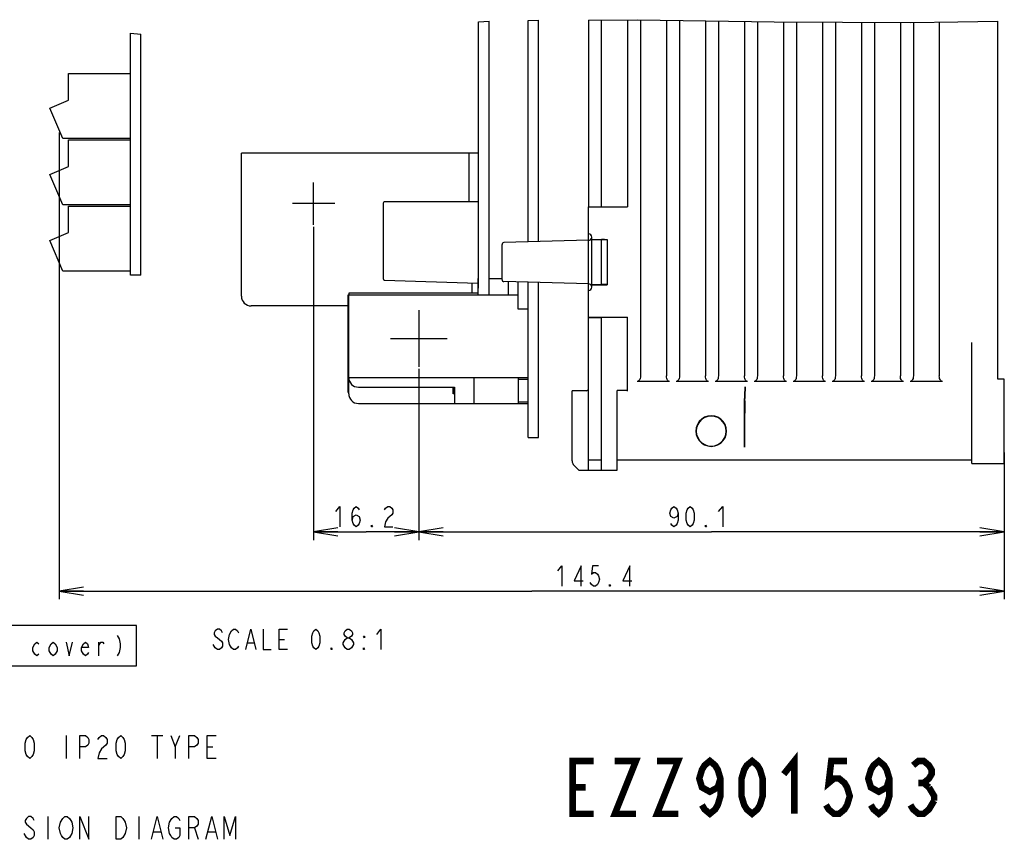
# Model space of a CAD drawing. Extents: x 30 to 410, y 12 to 287.
# Tile 18 of 19: x 282 to 403, y 14 to 115. Entities that reach past the tile are written whole.
import ezdxf

# ---------------------------------------------------------------- set-up
doc = ezdxf.new("R2010")
doc.units = 0
doc.header["$LTSCALE"] = 23.1
doc.layers.get('0').update_dxf_attribs({"linetype": 'CONTINUOUS'})
doc.layers.add('ALL_DIM', color=7, linetype='CONTINUOUS')
doc.layers.add('ALL_NOTE', color=7, linetype='CONTINUOUS')
doc.dimstyles.get("Standard").update_dxf_attribs({"dimtxt": 2.5, "dimasz": 2.5, "dimexe": 1.25, "dimexo": 0.625, "dimtad": 1, "dimcen": 2.5, "dimazin": 3, "dimtfac": 1, "dimtmove": 0, "dimatfit": 3})

# ---------------------------------------------------------------- blocks, each defined once
blk = doc.blocks.new('_OPEN')
at = {"color": 0, "linetype": 'BYBLOCK'}
for p, q in [((0, 0), (-1, 0.167)), ((-1, -0.167), (0, 0)), ((-1, 0), (0, 0))]:
    blk.add_line(p, q, dxfattribs=at)
blk = doc.blocks.new('*D12')
at = {"layer": 'ALL_DIM', "color": 2, "linetype": 'CONTINUOUS'}
for p, q in [((331.18, 71.55), (331.18, 50.47)), ((403.26, 59.63), (403.26, 50.47)), ((331.18, 51.47), (367.22, 51.47)), ((403.26, 51.47), (367.22, 51.47))]:
    blk.add_line(p, q, dxfattribs=at)
at = {"layer": 'ALL_DIM', "color": 2, "linetype": 'CONTINUOUS', "xscale": 3, "yscale": 3, "zscale": 3, "rotation": 180}
blk.add_blockref('_OPEN', (331.18, 51.47), dxfattribs=at)
at = {"layer": 'ALL_DIM', "color": 2, "linetype": 'CONTINUOUS', "xscale": 3, "yscale": 3, "zscale": 3}
blk.add_blockref('_OPEN', (403.26, 51.47), dxfattribs=at)
blk = doc.blocks.new('*D13')
at = {"layer": 'ALL_DIM', "color": 2, "linetype": 'CONTINUOUS'}
for p, q in [((318.22, 89.03), (318.22, 50.47)), ((331.18, 71.55), (331.18, 50.47)), ((318.22, 51.47), (324.7, 51.47)), ((331.18, 51.47), (324.7, 51.47))]:
    blk.add_line(p, q, dxfattribs=at)
at = {"layer": 'ALL_DIM', "color": 2, "linetype": 'CONTINUOUS', "xscale": 3, "yscale": 3, "zscale": 3, "rotation": 180}
blk.add_blockref('_OPEN', (318.22, 51.47), dxfattribs=at)
at = {"layer": 'ALL_DIM', "color": 2, "linetype": 'CONTINUOUS', "xscale": 3, "yscale": 3, "zscale": 3}
blk.add_blockref('_OPEN', (331.18, 51.47), dxfattribs=at)
blk = doc.blocks.new('*D14')
at = {"layer": 'ALL_DIM', "color": 2, "linetype": 'CONTINUOUS'}
for p, q in [((286.91, 100.64), (286.91, 43.18)), ((403.26, 61.23), (403.26, 43.18)), ((286.91, 44.18), (345.09, 44.18)), ((403.26, 44.18), (345.09, 44.18))]:
    blk.add_line(p, q, dxfattribs=at)
at = {"layer": 'ALL_DIM', "color": 2, "linetype": 'CONTINUOUS', "xscale": 3, "yscale": 3, "zscale": 3, "rotation": 180}
blk.add_blockref('_OPEN', (286.91, 44.18), dxfattribs=at)
at = {"layer": 'ALL_DIM', "color": 2, "linetype": 'CONTINUOUS', "xscale": 3, "yscale": 3, "zscale": 3}
blk.add_blockref('_OPEN', (403.26, 44.18), dxfattribs=at)

msp = doc.modelspace()

# ---------------------------------------------------------------- linework, layer by layer
at = {"color": 7, "linetype": 'CONTINUOUS'}
for p, q in [((338.543, 114.277), (339.823, 114.342)), ((338.543, 81.482), (338.543, 114.277)), ((339.823, 80.642), (339.823, 114.342)), ((344.623, 114.436), (345.903, 114.444)), ((344.623, 87.166), (344.623, 114.436)), ((345.903, 87.2), (345.903, 114.444)), ((352.063, 114.483), (358.098, 114.522)), ((352.063, 114.483), (352.063, 91.493)), ((353.663, 91.493), (353.663, 114.494)), ((356.863, 114.514), (356.863, 91.482)), ((358.098, 114.522), (374.929, 114.241)), ((358.463, 114.516), (358.463, 70.672)), ((361.663, 114.462), (361.663, 70.672)), ((363.263, 114.436), (363.263, 70.672)), ((366.463, 114.383), (366.463, 70.672)), ((368.063, 114.356), (368.063, 70.672)), ((371.263, 114.303), (371.263, 70.672)), ((372.863, 114.276), (372.863, 70.672)), ((374.929, 114.241), (391.767, 114.16)), ((376.063, 114.236), (376.063, 70.672)), ((377.663, 114.228), (377.663, 70.672)), ((380.863, 114.213), (380.863, 70.672)), ((382.463, 114.205), (382.463, 70.672)), ((385.663, 114.189), (385.663, 70.672)), ((387.263, 114.182), (387.263, 70.672)), ((390.463, 114.166), (390.463, 70.672)), ((391.767, 114.16), (397.553, 114.265)), ((392.063, 114.165), (392.063, 70.672)), ((395.263, 114.223), (395.263, 70.672)), ((397.553, 114.265), (402.463, 114.361)), ((402.463, 70.269), (402.463, 114.361)), ((295.663, 83.082), (295.663, 112.859)), ((295.663, 112.859), (296.943, 112.754)), ((296.943, 83.082), (296.943, 112.754)), ((288.063, 104.63), (288.063, 107.882)), ((288.063, 107.882), (295.663, 107.882)), ((285.743, 103.642), (288.063, 104.63)), ((287.343, 99.882), (285.743, 103.642)), ((295.663, 99.882), (287.343, 99.882)), ((288.063, 96.47), (288.063, 99.722)), ((288.063, 99.722), (295.663, 99.722)), ((309.343, 80.482), (309.343, 98.082)), ((338.543, 98.082), (309.343, 98.082)), ((337.343, 98.082), (337.343, 92.082)), ((285.743, 95.482), (288.063, 96.47)), ((287.343, 91.722), (285.743, 95.482)), ((318.223, 89.282), (318.223, 94.482)), ((295.663, 91.722), (287.343, 91.722)), ((288.063, 88.31), (288.063, 91.562)), ((288.063, 91.562), (295.663, 91.562)), ((320.823, 91.882), (315.623, 91.882)), ((326.783, 91.922), (326.783, 82.637)), ((338.543, 92.082), (326.943, 92.082)), ((352.063, 91.493), (353.663, 91.493)), ((352.063, 91.482), (356.863, 91.482)), ((352.063, 82.004), (352.063, 91.482)), ((285.743, 87.322), (288.063, 88.31)), ((287.343, 83.562), (285.743, 87.322)), ((352.063, 87.361), (341.657, 87.089)), ((352.463, 87.482), (352.463, 87.764)), ((352.463, 87.482), (354.383, 87.482)), ((352.463, 87.476), (353.663, 87.455)), ((352.463, 81.889), (352.463, 87.476)), ((354.028, 87.455), (353.663, 87.455)), ((353.663, 81.91), (353.663, 87.455)), ((354.383, 87.482), (354.352, 87.461)), ((354.383, 87.482), (354.383, 81.882)), ((341.423, 82.528), (341.423, 86.849)), ((295.663, 83.562), (287.343, 83.562)), ((296.943, 83.082), (295.663, 83.082)), ((326.938, 82.477), (338.463, 82.085)), ((338.463, 82.642), (338.463, 80.642)), ((338.543, 82.642), (338.463, 82.642)), ((339.823, 82.642), (341.423, 82.642)), ((337.743, 80.882), (337.743, 82.11)), ((352.063, 82.004), (341.657, 82.276)), ((342.223, 80.642), (342.223, 82.262)), ((343.423, 78.882), (343.423, 82.23)), ((344.623, 63.082), (344.623, 82.199)), ((345.903, 63.082), (345.903, 82.165)), ((352.063, 77.882), (352.063, 82.001)), ((353.663, 81.91), (352.463, 81.889)), ((352.463, 81.882), (354.383, 81.882)), ((352.463, 81.601), (352.463, 81.882)), ((354.383, 81.882), (354.352, 81.904)), ((322.463, 68.642), (322.463, 80.642)), ((322.463, 80.642), (343.423, 80.642)), ((322.543, 68.482), (322.543, 80.642)), ((322.623, 80.642), (322.623, 80.882)), ((322.623, 80.882), (338.463, 80.882)), ((322.463, 79.282), (310.543, 79.282)), ((344.623, 78.882), (343.423, 78.882)), ((331.183, 78.762), (331.183, 71.802)), ((352.063, 77.882), (356.863, 77.882)), ((352.063, 77.872), (353.663, 77.872)), ((352.063, 59.082), (352.063, 77.872)), ((353.663, 59.082), (353.663, 77.872)), ((356.863, 68.806), (356.863, 77.882)), ((327.703, 75.282), (334.663, 75.282)), ((399.263, 59.882), (399.263, 74.782)), ((322.543, 70.482), (344.623, 70.482)), ((337.983, 67.282), (337.983, 70.482)), ((343.423, 70.482), (343.423, 67.282)), ((323.743, 69.282), (335.583, 69.282)), ((335.423, 68.482), (335.423, 69.282)), ((335.583, 69.231), (335.423, 69.231)), ((335.583, 69.129), (335.423, 69.129)), ((335.583, 69.282), (335.583, 67.282)), ((343.423, 70.282), (344.623, 70.282)), ((362.058, 69.982), (358.069, 69.982)), ((366.858, 69.982), (362.869, 69.982)), ((371.658, 69.982), (367.669, 69.982)), ((376.458, 69.982), (372.469, 69.982)), ((381.258, 69.982), (377.269, 69.982)), ((386.058, 69.982), (382.069, 69.982)), ((390.858, 69.982), (386.869, 69.982)), ((395.658, 69.982), (391.669, 69.982)), ((403.263, 70.255), (402.463, 70.269)), ((403.263, 59.882), (403.263, 70.255)), ((322.463, 68.642), (322.543, 68.642)), ((335.583, 68.993), (335.423, 68.993)), ((335.583, 68.857), (335.423, 68.857)), ((335.583, 68.755), (335.423, 68.755)), ((335.583, 68.653), (335.423, 68.653)), ((335.583, 68.585), (335.423, 68.585)), ((335.583, 68.517), (335.423, 68.517)), ((335.583, 68.482), (335.423, 68.482)), ((351.827, 68.848), (350.063, 68.817)), ((350.063, 60.214), (350.063, 68.817)), ((356.863, 68.881), (355.583, 68.881)), ((355.583, 59.082), (355.583, 68.881)), ((371.263, 61.882), (371.263, 67.903)), ((371.277, 68.703), (371.345, 68.806)), ((323.743, 67.282), (344.623, 67.282)), ((343.423, 67.482), (344.623, 67.482)), ((344.623, 63.082), (345.903, 63.082)), ((350.298, 59.648), (350.863, 59.082)), ((353.663, 60.282), (352.063, 60.282)), ((399.263, 60.282), (355.583, 60.282)), ((399.263, 59.882), (403.263, 59.882)), ((350.863, 59.082), (355.583, 59.082))]:
    msp.add_line(p, q, dxfattribs=at)
for points in [[(354.028, 87.455), (354.102, 87.455), (354.171, 87.456), (354.231, 87.457), (354.281, 87.458), (354.318, 87.459), (354.342, 87.46), (354.352, 87.461)], [(354.352, 81.904), (354.342, 81.905), (354.318, 81.906), (354.281, 81.907), (354.231, 81.908), (354.171, 81.909), (354.102, 81.91), (354.028, 81.91), (353.663, 81.91)], [(358.463, 70.672), (358.453, 70.51), (358.424, 70.364), (358.379, 70.238), (358.319, 70.131), (358.242, 70.049), (358.157, 69.999), (358.069, 69.982)], [(362.058, 69.982), (361.969, 69.999), (361.884, 70.049), (361.808, 70.131), (361.747, 70.238), (361.702, 70.364), (361.673, 70.51), (361.663, 70.672)], [(363.263, 70.672), (363.253, 70.51), (363.224, 70.364), (363.179, 70.238), (363.119, 70.131), (363.042, 70.049), (362.957, 69.999), (362.869, 69.982)], [(366.858, 69.982), (366.769, 69.999), (366.684, 70.049), (366.608, 70.131), (366.547, 70.238), (366.502, 70.364), (366.473, 70.51), (366.463, 70.672)], [(368.063, 70.672), (368.053, 70.51), (368.024, 70.364), (367.979, 70.238), (367.919, 70.131), (367.842, 70.049), (367.757, 69.999), (367.669, 69.982)], [(371.658, 69.982), (371.569, 69.999), (371.484, 70.049), (371.408, 70.131), (371.347, 70.238), (371.302, 70.364), (371.273, 70.51), (371.263, 70.672)], [(372.863, 70.672), (372.853, 70.51), (372.824, 70.364), (372.779, 70.238), (372.719, 70.131), (372.642, 70.049), (372.557, 69.999), (372.469, 69.982)], [(376.458, 69.982), (376.369, 69.999), (376.284, 70.049), (376.208, 70.131), (376.147, 70.238), (376.102, 70.364), (376.073, 70.51), (376.063, 70.672)], [(377.663, 70.672), (377.653, 70.51), (377.624, 70.364), (377.579, 70.238), (377.519, 70.131), (377.442, 70.049), (377.357, 69.999), (377.269, 69.982)], [(381.258, 69.982), (381.169, 69.999), (381.084, 70.049), (381.008, 70.131), (380.947, 70.238), (380.902, 70.364), (380.873, 70.51), (380.863, 70.672)], [(382.463, 70.672), (382.453, 70.51), (382.424, 70.364), (382.379, 70.238), (382.319, 70.131), (382.242, 70.049), (382.157, 69.999), (382.069, 69.982)], [(386.058, 69.982), (385.969, 69.999), (385.884, 70.049), (385.808, 70.131), (385.747, 70.238), (385.702, 70.364), (385.673, 70.51), (385.663, 70.672)], [(387.263, 70.672), (387.253, 70.51), (387.224, 70.364), (387.179, 70.238), (387.119, 70.131), (387.042, 70.049), (386.957, 69.999), (386.869, 69.982)], [(390.858, 69.982), (390.769, 69.999), (390.684, 70.049), (390.608, 70.131), (390.547, 70.238), (390.502, 70.364), (390.473, 70.51), (390.463, 70.672)], [(392.063, 70.672), (392.053, 70.51), (392.024, 70.364), (391.979, 70.238), (391.919, 70.131), (391.842, 70.049), (391.757, 69.999), (391.669, 69.982)], [(395.658, 69.982), (395.569, 69.999), (395.484, 70.049), (395.408, 70.131), (395.347, 70.238), (395.302, 70.364), (395.273, 70.51), (395.263, 70.672)], [(371.325, 67.616), (371.34, 68.089), (371.353, 68.657), (371.365, 69.311)], [(371.365, 69.311), (371.361, 69.103), (371.356, 68.946), (371.351, 68.845), (371.345, 68.806)], [(371.277, 68.703), (371.274, 68.684), (371.272, 68.636), (371.269, 68.561), (371.267, 68.461), (371.265, 68.341), (371.264, 68.204), (371.263, 68.057), (371.263, 67.903)], [(371.325, 67.616), (371.31, 67.094), (371.297, 66.442), (371.285, 65.676), (371.276, 64.814), (371.269, 63.879), (371.265, 62.893), (371.263, 61.882)], [(367.183, 65.767), (366.757, 65.72), (366.358, 65.579), (366.004, 65.353), (365.707, 65.055), (365.481, 64.697), (365.343, 64.298), (365.298, 63.882), (365.343, 63.467), (365.481, 63.068), (365.707, 62.71), (366.004, 62.412), (366.358, 62.186), (366.757, 62.045), (367.183, 61.998)], [(367.183, 65.728), (366.771, 65.682), (366.38, 65.544), (366.033, 65.326), (365.74, 65.033), (365.521, 64.685), (365.384, 64.294), (365.338, 63.882), (365.384, 63.471), (365.521, 63.08), (365.74, 62.732), (366.033, 62.439), (366.38, 62.221), (366.771, 62.083), (367.183, 62.037)], [(367.183, 61.998), (367.609, 62.046), (368.008, 62.186), (368.362, 62.412), (368.659, 62.71), (368.884, 63.068), (369.022, 63.467), (369.067, 63.882), (369.022, 64.298), (368.884, 64.697), (368.659, 65.055), (368.362, 65.353), (368.008, 65.579), (367.609, 65.719), (367.183, 65.767)], [(367.183, 62.037), (367.595, 62.083), (367.986, 62.221), (368.333, 62.439), (368.626, 62.732), (368.845, 63.08), (368.982, 63.471), (369.028, 63.882), (368.982, 64.293), (368.845, 64.685), (368.626, 65.033), (368.333, 65.326), (367.986, 65.544), (367.595, 65.682), (367.183, 65.728)]]:
    msp.add_lwpolyline(points, dxfattribs=at)
for centre, radius, start, end in [((326.943, 91.922), 0.16, 90, 180), ((352.063, 87.764), 0.4, 0, 90), ((352.063, 87.761), 0.4, 270, 342.3845), ((341.663, 86.849), 0.24, 91.5, 180), ((326.943, 82.637), 0.16, 180, 268.05191), ((341.663, 82.516), 0.24, 180, 268.5), ((352.063, 81.601), 0.4, 18, 90), ((352.063, 81.601), 0.4, 270, 360), ((310.543, 80.482), 1.2, 180, 270), ((323.743, 70.482), 1.2, 180, 270), ((323.743, 68.482), 1.2, 180, 270), ((351.823, 69.088), 0.24, 271, 359.99996), ((350.863, 60.214), 0.8, 180, 225)]:
    msp.add_arc(centre, radius, start, end, dxfattribs=at)
at = {"layer": 'ALL_DIM', "color": 2, "linetype": 'CONTINUOUS'}
for points in [[(320.969, 53.975), (321.469, 54.6), (321.469, 52.1)], [(322.969, 52.933), (323.094, 53.35), (323.469, 53.558), (323.844, 53.35), (323.969, 52.933), (323.844, 52.516), (323.719, 52.308), (323.469, 52.1), (323.219, 52.308), (323.094, 52.516), (322.969, 52.933), (322.969, 53.766), (323.094, 54.183), (323.219, 54.391), (323.469, 54.6), (323.719, 54.391), (323.844, 54.183)], [(326.969, 54.183), (327.094, 54.391), (327.344, 54.6), (327.594, 54.6), (327.844, 54.391), (327.969, 54.183), (327.969, 53.766), (327.844, 53.558), (327.594, 53.35), (327.344, 53.141), (327.094, 52.725), (326.969, 52.1), (327.969, 52.1)], [(363.093, 53.766), (362.968, 53.35), (362.593, 53.141), (362.218, 53.35), (362.093, 53.766), (362.218, 54.183), (362.343, 54.391), (362.593, 54.6), (362.843, 54.391), (362.968, 54.183), (363.093, 53.766), (363.093, 52.933), (362.968, 52.516), (362.843, 52.308), (362.593, 52.1), (362.343, 52.308), (362.218, 52.516)], [(364.593, 52.1), (364.343, 52.308), (364.218, 52.516), (364.093, 52.933), (364.093, 53.766), (364.218, 54.183), (364.343, 54.391), (364.593, 54.6), (364.843, 54.391), (364.968, 54.183), (365.093, 53.766), (365.093, 52.933), (364.968, 52.516), (364.843, 52.308), (364.593, 52.1)], [(368.093, 53.975), (368.593, 54.6), (368.593, 52.1)], [(325.469, 52.1), (325.344, 52.1), (325.344, 52.308), (325.469, 52.1)], [(366.593, 52.1), (366.468, 52.1), (366.468, 52.308), (366.593, 52.1)], [(348.294, 46.678), (348.794, 47.303), (348.794, 44.803)], [(351.169, 44.803), (351.169, 47.303), (350.294, 45.428), (351.419, 45.428)], [(353.294, 47.303), (352.544, 47.303), (352.419, 46.261), (352.669, 46.47), (352.919, 46.47), (353.169, 46.261), (353.294, 46.053), (353.419, 45.636), (353.294, 45.22), (353.169, 45.011), (352.919, 44.803), (352.669, 44.803), (352.419, 45.011), (352.294, 45.22)], [(357.169, 44.803), (357.169, 47.303), (356.294, 45.428), (357.419, 45.428)], [(354.794, 44.803), (354.669, 44.803), (354.669, 45.011), (354.794, 44.803)]]:
    msp.add_lwpolyline(points, dxfattribs=at)
at = {"layer": 'ALL_NOTE', "color": 2, "linetype": 'CONTINUOUS'}
for p, q in [((291.774, 36.214), (291.774, 37.88)), ((306.123, 37.187), (305.873, 37.604)), ((310.122, 37.812), (310.872, 37.812)), ((313.998, 38.229), (314.623, 38.229)), ((322.373, 36.979), (322.122, 37.187)), ((287.753, 26.39), (287.753, 23.59)), ((298.253, 26.39), (299.653, 26.39)), ((298.953, 26.39), (298.953, 23.59)), ((301.193, 24.99), (301.753, 26.39)), ((305.113, 24.99), (305.813, 24.99)), ((285.516, 16.426), (285.516, 13.626)), ((296.716, 16.426), (296.716, 13.626)), ((298.536, 14.559), (299.376, 14.559)), ((303.576, 15.026), (303.996, 13.626)), ((305.256, 14.559), (306.096, 14.559)), ((282.856, 13.859), (282.576, 14.326))]:
    msp.add_line(p, q, dxfattribs=at)
for points in [[(237.899, 34.964), (296.399, 34.964), (296.399, 39.964), (237.899, 39.964), (237.899, 34.964)], [(306.997, 39.062), (306.872, 39.271), (306.623, 39.479), (306.372, 39.479), (306.123, 39.271), (305.998, 39.062), (305.998, 38.854), (306.123, 38.646), (306.372, 38.437), (306.623, 38.229), (306.872, 38.021), (306.997, 37.812), (306.997, 37.396), (306.872, 37.187), (306.623, 36.979), (306.372, 36.979), (306.123, 37.187)], [(308.123, 37.187), (307.873, 37.604), (307.747, 38.229), (307.873, 38.854)], [(307.873, 38.854), (308.123, 39.271), (308.372, 39.479), (308.623, 39.479), (308.872, 39.271), (308.997, 39.062)], [(309.873, 36.979), (310.498, 39.479), (311.123, 36.979)], [(311.998, 39.479), (311.998, 36.979), (312.997, 36.979)], [(314.997, 36.979), (313.998, 36.979), (313.998, 39.479), (314.997, 39.479)], [(318.498, 36.979), (318.247, 37.187), (318.122, 37.396), (317.997, 37.812), (317.997, 38.646), (318.122, 39.062), (318.247, 39.271), (318.498, 39.479), (318.747, 39.271), (318.872, 39.062), (318.998, 38.646), (318.998, 37.812), (318.872, 37.396), (318.747, 37.187), (318.498, 36.979)], [(322.373, 38.437), (322.122, 38.646), (321.997, 38.854), (321.997, 39.062), (322.122, 39.271), (322.373, 39.479), (322.622, 39.479), (322.872, 39.271), (322.998, 39.062), (322.998, 38.854), (322.872, 38.646), (322.622, 38.437)], [(325.997, 38.854), (326.498, 39.479), (326.498, 36.979)], [(284.399, 36.422), (284.149, 36.214), (283.899, 36.422), (283.649, 36.839), (283.649, 37.255), (283.899, 37.672), (284.149, 37.88), (284.399, 37.672)], [(286.649, 36.839), (286.399, 36.422), (286.149, 36.214), (285.899, 36.422), (285.649, 36.839), (285.649, 37.255), (285.899, 37.672), (286.149, 37.88), (286.399, 37.672), (286.649, 37.255), (286.649, 36.839)], [(287.774, 37.88), (288.149, 36.214), (288.524, 37.88)], [(290.524, 36.63), (290.399, 36.422), (290.149, 36.214), (289.899, 36.422), (289.649, 36.839), (289.649, 37.255), (289.899, 37.672), (290.149, 37.88), (290.399, 37.672), (290.524, 37.255), (289.649, 37.255)], [(291.774, 37.464), (292.024, 37.88), (292.274, 37.88), (292.399, 37.672)], [(294.024, 38.714), (294.274, 38.297), (294.399, 37.672), (294.399, 37.255), (294.274, 36.63), (294.024, 36.214)], [(321.873, 37.812), (322.122, 38.229), (322.373, 38.437), (322.622, 38.437), (322.872, 38.229)], [(322.122, 37.187), (321.873, 37.604), (321.873, 37.812)], [(322.872, 38.229), (323.123, 37.812), (323.123, 37.604), (322.998, 37.396), (322.872, 37.187), (322.622, 36.979), (322.373, 36.979)], [(324.498, 38.646), (324.498, 38.437), (324.373, 38.646), (324.498, 38.646)], [(308.997, 37.396), (308.872, 37.187), (308.623, 36.979), (308.372, 36.979), (308.123, 37.187)], [(320.498, 36.979), (320.373, 36.979), (320.373, 37.187), (320.498, 36.979)], [(324.498, 36.979), (324.373, 36.979), (324.373, 37.187), (324.498, 36.979)], [(283.273, 23.59), (282.993, 23.824), (282.853, 24.057), (282.713, 24.524), (282.713, 25.457), (282.853, 25.924), (282.993, 26.157), (283.273, 26.39), (283.553, 26.157), (283.693, 25.924), (283.833, 25.457), (283.833, 24.524), (283.693, 24.057), (283.553, 23.824), (283.273, 23.59)], [(289.433, 23.59), (289.433, 26.39), (290.133, 26.39), (290.413, 26.157), (290.553, 25.924), (290.553, 25.457), (290.413, 25.224), (290.133, 24.99), (289.433, 24.99)], [(291.673, 25.924), (291.813, 26.157), (292.093, 26.39), (292.373, 26.39), (292.653, 26.157), (292.793, 25.924), (292.793, 25.457), (292.653, 25.224)], [(294.473, 23.59), (294.193, 23.824), (294.053, 24.057), (293.913, 24.524), (293.913, 25.457), (294.053, 25.924), (294.193, 26.157), (294.473, 26.39), (294.753, 26.157), (294.893, 25.924), (295.033, 25.457), (295.033, 24.524), (294.893, 24.057), (294.753, 23.824), (294.473, 23.59)], [(300.633, 26.39), (301.193, 24.99), (301.193, 23.59)], [(302.873, 23.59), (302.873, 26.39), (303.573, 26.39), (303.853, 26.157), (303.993, 25.924), (303.993, 25.457), (303.853, 25.224), (303.573, 24.99), (302.873, 24.99)], [(306.233, 23.59), (305.113, 23.59), (305.113, 26.39), (306.233, 26.39)], [(292.653, 25.224), (292.093, 24.757), (291.813, 24.29), (291.673, 23.59), (292.793, 23.59)], [(283.836, 15.959), (283.696, 16.193), (283.416, 16.426), (283.136, 16.426), (282.856, 16.193), (282.716, 15.959), (282.716, 15.726), (282.856, 15.493)], [(288.176, 13.859), (287.896, 13.626), (287.616, 13.626), (287.336, 13.859), (287.196, 14.093), (287.056, 14.326), (286.916, 15.026), (287.056, 15.726), (287.336, 16.193)], [(287.336, 16.193), (287.616, 16.426), (287.896, 16.426), (288.176, 16.193), (288.316, 15.959), (288.456, 15.726), (288.596, 15.026), (288.456, 14.326), (288.176, 13.859)], [(289.436, 13.626), (289.436, 16.426), (290.556, 13.626), (290.556, 16.426)], [(293.916, 16.426), (294.476, 16.426), (294.756, 16.193), (294.896, 15.959), (295.036, 15.726), (295.176, 15.026), (295.036, 14.326)], [(295.036, 14.326), (294.756, 13.859), (294.476, 13.626), (293.916, 13.626), (293.916, 16.426)], [(298.256, 13.626), (298.956, 16.426), (299.656, 13.626)], [(301.196, 15.026), (301.756, 15.026), (301.756, 14.093), (301.616, 13.859), (301.336, 13.626), (301.056, 13.626), (300.776, 13.859), (300.636, 14.093), (300.496, 14.326), (300.356, 15.026), (300.496, 15.726), (300.776, 16.193)], [(300.776, 16.193), (301.056, 16.426), (301.336, 16.426), (301.616, 16.193), (301.756, 15.959)], [(302.876, 13.626), (302.876, 16.426), (303.576, 16.426), (303.856, 16.193), (303.996, 15.959), (303.996, 15.493), (303.856, 15.259), (303.576, 15.026), (302.876, 15.026)], [(304.976, 13.626), (305.676, 16.426), (306.376, 13.626)], [(307.216, 13.626), (307.216, 16.426), (307.916, 14.093), (308.616, 16.426), (308.616, 13.626)], [(282.856, 15.493), (283.416, 15.026), (283.696, 14.793), (283.836, 14.559), (283.836, 14.093), (283.696, 13.859), (283.416, 13.626), (283.136, 13.626), (282.856, 13.859)]]:
    msp.add_lwpolyline(points, dxfattribs=at)
at = {"layer": 'ALL_NOTE', "color": 2, "linetype": 'CONTINUOUS', "const_width": 0.8}
for points in [[(376.111, 21.644), (377.411, 23.269), (377.411, 16.769)], [(352.711, 16.769), (350.111, 16.769), (350.111, 23.269), (352.711, 23.269)], [(355.311, 23.269), (357.911, 23.269), (355.311, 16.769), (357.911, 16.769)], [(360.511, 23.269), (363.111, 23.269), (360.511, 16.769), (363.111, 16.769)], [(368.311, 21.102), (367.986, 20.019), (367.011, 19.477), (366.036, 20.019), (365.711, 21.102), (366.036, 22.186), (366.361, 22.727), (367.011, 23.269), (367.661, 22.727), (367.986, 22.186), (368.311, 21.102), (368.311, 18.936), (367.986, 17.852), (367.661, 17.311), (367.011, 16.769), (366.361, 17.311), (366.036, 17.852)], [(372.211, 16.769), (371.561, 17.311), (371.236, 17.852), (370.911, 18.936), (370.911, 21.102), (371.236, 22.186), (371.561, 22.727), (372.211, 23.269), (372.861, 22.727), (373.186, 22.186), (373.511, 21.102), (373.511, 18.936), (373.186, 17.852), (372.861, 17.311), (372.211, 16.769)], [(383.911, 23.269), (381.961, 23.269), (381.636, 20.561), (382.286, 21.102), (382.936, 21.102), (383.586, 20.561), (383.911, 20.019), (384.236, 18.936), (383.911, 17.852), (383.586, 17.311), (382.936, 16.769), (382.286, 16.769), (381.636, 17.311), (381.311, 17.852)], [(389.111, 21.102), (388.786, 20.019), (387.811, 19.477), (386.836, 20.019), (386.511, 21.102), (386.836, 22.186), (387.161, 22.727), (387.811, 23.269), (388.461, 22.727), (388.786, 22.186), (389.111, 21.102), (389.111, 18.936), (388.786, 17.852), (388.461, 17.311), (387.811, 16.769), (387.161, 17.311), (386.836, 17.852)], [(392.036, 22.727), (392.686, 23.269), (393.336, 23.269), (393.986, 22.727), (394.311, 22.186), (394.311, 21.644), (393.986, 21.102), (393.336, 20.561), (393.986, 20.019)], [(392.686, 20.561), (393.336, 20.561)], [(350.111, 20.019), (351.736, 20.019)], [(393.986, 20.019), (394.636, 18.936), (394.636, 18.394)], [(394.636, 18.394), (393.986, 17.311), (393.336, 16.769), (392.686, 16.769), (392.036, 17.311), (391.711, 17.852)]]:
    msp.add_lwpolyline(points, dxfattribs=at)

# ---------------------------------------------------------------- dimensions: what is measured, and where the dimension line sits
at = {"layer": 'ALL_DIM', "color": 2, "linetype": 'CONTINUOUS'}
for base, p1, p2, picture, middle in [((403.263, 44.178), (286.913, 100.644), (403.263, 61.232), '*D14', (347.794, 44.803)), ((331.183, 51.475), (318.223, 89.032), (331.183, 71.552), '*D13', (320.469, 52.1)), ((403.263, 51.475), (331.183, 71.552), (403.263, 59.632), '*D12', (361.593, 52.1))]:
    dim = msp.add_linear_dim(base=base, p1=p1, p2=p2, dimstyle='Standard', dxfattribs=at)
    dim.commit()
    dim.dimension.update_dxf_attribs({"geometry": picture, "text_midpoint": middle, "dimtype": 128})

doc.saveas('drawing.dxf')
